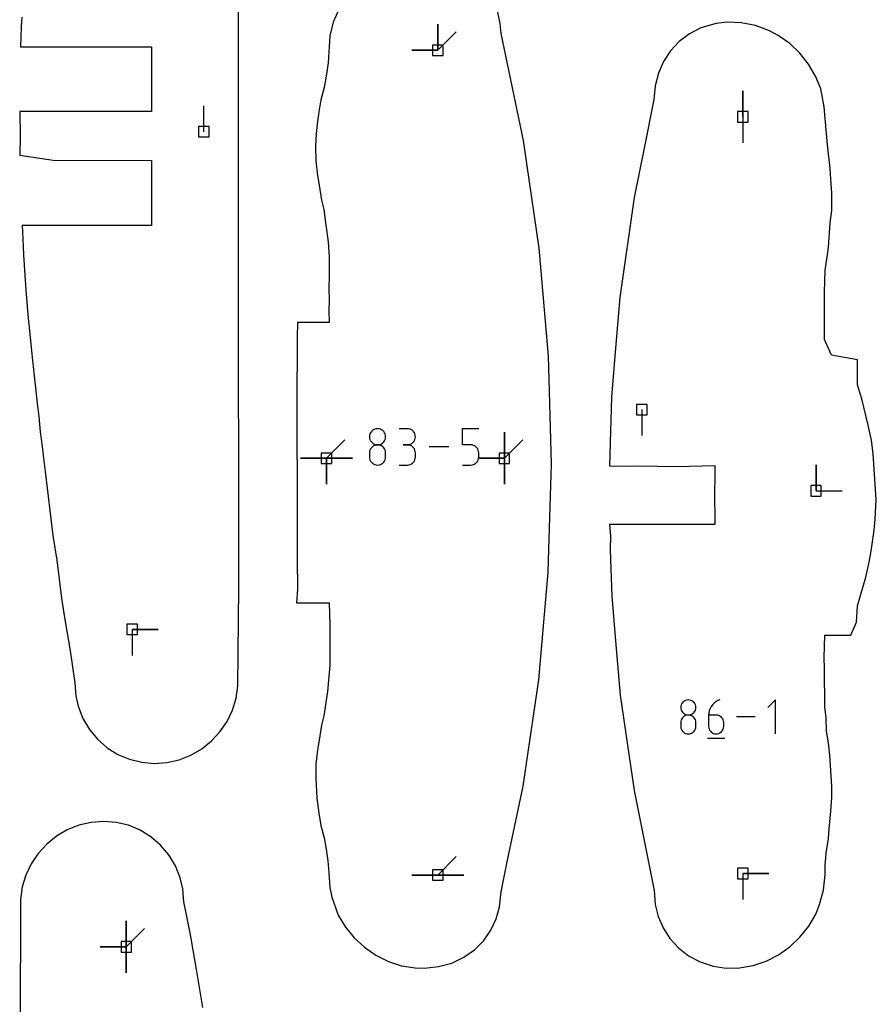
# Model space of a CAD drawing. Extents: x 0 to 600, y 0 to 900.
# Tile 47 of 55: x 515 to 562, y 701 to 755. Entities that reach past the tile are written whole.
import ezdxf

# ---------------------------------------------------------------- set-up
doc = ezdxf.new("R2010")
doc.units = 0

msp = doc.modelspace()

# ---------------------------------------------------------------- linework, layer by layer
at = {"layer": 'annotation', "color": 1}
for p, q in [((538.081912, 753.501424), (538.081912, 754.930174)), ((538.081912, 753.501424), (538.081912, 754.930174)), ((538.081912, 754.930174), (538.081912, 753.501424)), ((538.081912, 753.501424), (538.081912, 754.930174)), ((538.081912, 754.930174), (538.081912, 753.501424)), ((538.081912, 753.501424), (539.092191, 754.511703)), ((538.081912, 753.501424), (536.653162, 753.501424)), ((538.081912, 753.501424), (536.653162, 753.501424)), ((536.653162, 753.501424), (538.081912, 753.501424)), ((554.844951, 749.844503), (554.844951, 751.273253)), ((554.844951, 749.844503), (554.844951, 751.273253)), ((554.844951, 751.273253), (554.844951, 749.844503)), ((525.223903, 749.025661), (525.223903, 750.454411)), ((554.844951, 749.844503), (554.844951, 748.415753)), ((549.295179, 733.761824), (549.295179, 732.333074)), ((534.334995, 732.349697), (534.327831, 732.270197)), ((534.355646, 732.424602), (534.334995, 732.349697)), ((534.388521, 732.493642), (534.355646, 732.424602)), ((534.43236, 732.555545), (534.388521, 732.493642)), ((534.485899, 732.609042), (534.43236, 732.555545)), ((534.547876, 732.652862), (534.485899, 732.609042)), ((534.61703, 732.685735), (534.547876, 732.652862)), ((534.692098, 732.70639), (534.61703, 732.685735)), ((534.771818, 732.713557), (534.692098, 732.70639)), ((534.851538, 732.70639), (534.771818, 732.713557)), ((534.771818, 732.713557), (534.771818, 732.713557)), ((534.926606, 732.685735), (534.851538, 732.70639)), ((534.99576, 732.652862), (534.926606, 732.685735)), ((535.057737, 732.609042), (534.99576, 732.652862)), ((535.111276, 732.555545), (535.057737, 732.609042)), ((535.155115, 732.493642), (535.111276, 732.555545)), ((535.18799, 732.424602), (535.155115, 732.493642)), ((535.208641, 732.349697), (535.18799, 732.424602)), ((535.215805, 732.270197), (535.208641, 732.349697)), ((536.409563, 732.713683), (535.965575, 732.713683)), ((536.489415, 732.706515), (536.409563, 732.713683)), ((536.564553, 732.68586), (536.489415, 732.706515)), ((536.633727, 732.652987), (536.564553, 732.68586)), ((536.695688, 732.609167), (536.633727, 732.652987)), ((536.749186, 732.55567), (536.695688, 732.609167)), ((536.792971, 732.493767), (536.749186, 732.55567)), ((536.825793, 732.424728), (536.792971, 732.493767)), ((536.846402, 732.349823), (536.825793, 732.424728)), ((536.85355, 732.270322), (536.846402, 732.349823)), ((539.446319, 731.825645), (539.446319, 732.716002)), ((539.446319, 732.716002), (540.334294, 732.716002)), ((541.744728, 731.086646), (541.744728, 732.515396)), ((541.744728, 731.086646), (541.744728, 732.515396)), ((541.744728, 732.515396), (541.744728, 731.086646)), ((541.744728, 731.086646), (541.744728, 732.515396)), ((541.744728, 732.515396), (541.744728, 731.086646)), ((541.744728, 731.086646), (541.744728, 732.515396)), ((541.744728, 732.515396), (541.744728, 731.086646)), ((531.965399, 731.086646), (532.975677, 732.096924)), ((534.327831, 732.270197), (534.327831, 732.270197)), ((534.327831, 732.270197), (534.334999, 732.190323)), ((534.334999, 732.190323), (534.35566, 732.115127)), ((534.35566, 732.115127), (534.388549, 732.045869)), ((534.388549, 732.045869), (534.432401, 731.98381)), ((534.432401, 731.98381), (534.48595, 731.930208)), ((534.48595, 731.930208), (534.547932, 731.886324)), ((534.61703, 731.797747), (534.547876, 731.764845)), ((534.547932, 731.886324), (534.61708, 731.853419)), ((534.692098, 731.818413), (534.61703, 731.797747)), ((534.61708, 731.853419), (534.692131, 731.832751)), ((534.771818, 731.825582), (534.692098, 731.818413)), ((534.692131, 731.832751), (534.771818, 731.825582)), ((534.771818, 731.825582), (534.851505, 731.832751)), ((534.851538, 731.818417), (534.771818, 731.825582)), ((534.771818, 731.825582), (534.771818, 731.825582)), ((534.771818, 731.825582), (534.771818, 731.825582)), ((534.851505, 731.832751), (534.926556, 731.853419)), ((534.926606, 731.797762), (534.851538, 731.818417)), ((534.926556, 731.853419), (534.995704, 731.886324)), ((534.99576, 731.764873), (534.926606, 731.797762)), ((534.995704, 731.886324), (535.057686, 731.930208)), ((535.057686, 731.930208), (535.111235, 731.98381)), ((535.111235, 731.98381), (535.155087, 732.045869)), ((535.155087, 732.045869), (535.187976, 732.115127)), ((535.187976, 732.115127), (535.208637, 732.190323)), ((535.208637, 732.190323), (535.215805, 732.270197)), ((535.215805, 732.270197), (535.215805, 732.270197)), ((536.409563, 731.825708), (536.187255, 731.825708)), ((536.187255, 731.825708), (536.409563, 731.825708)), ((536.409563, 731.825708), (536.489415, 731.832877)), ((536.489415, 731.81854), (536.409563, 731.825708)), ((536.409563, 731.825708), (536.409563, 731.825708)), ((536.489415, 731.832877), (536.564553, 731.853544)), ((536.564553, 731.797885), (536.489415, 731.81854)), ((536.564553, 731.853544), (536.633727, 731.88645)), ((536.633727, 731.765012), (536.564553, 731.797885)), ((536.633727, 731.88645), (536.695688, 731.930333)), ((536.695688, 731.930333), (536.749186, 731.983935)), ((536.749186, 731.983935), (536.792971, 732.045995)), ((536.792971, 732.045995), (536.825793, 732.115253)), ((536.825793, 732.115253), (536.846402, 732.190448)), ((536.846402, 732.190448), (536.85355, 732.270322)), ((536.85355, 732.270322), (536.85355, 732.270322)), ((539.890307, 731.825645), (539.446319, 731.825645)), ((539.970027, 731.818519), (539.890307, 731.825645)), ((540.045095, 731.797967), (539.970027, 731.818519)), ((540.114248, 731.765228), (540.045095, 731.797967)), ((541.744728, 731.086646), (542.755006, 732.096924)), ((534.334995, 731.46093), (534.327831, 731.381093)), ((534.327831, 731.381093), (534.327831, 731.159915)), ((534.355646, 731.536096), (534.334995, 731.46093)), ((534.388521, 731.605332), (534.355646, 731.536096)), ((534.43236, 731.667376), (534.388521, 731.605332)), ((534.485899, 731.720968), (534.43236, 731.667376)), ((534.547876, 731.764845), (534.485899, 731.720968)), ((535.057737, 731.721009), (534.99576, 731.764873)), ((535.111276, 731.667428), (535.057737, 731.721009)), ((535.155115, 731.605388), (535.111276, 731.667428)), ((535.18799, 731.536147), (535.155115, 731.605388)), ((535.208641, 731.460963), (535.18799, 731.536147)), ((535.215805, 731.381093), (535.208641, 731.460963)), ((535.215805, 731.159915), (535.215805, 731.381093)), ((535.215805, 731.381093), (535.215805, 731.381093)), ((536.695688, 731.721192), (536.633727, 731.765012)), ((536.749186, 731.667695), (536.695688, 731.721192)), ((536.792971, 731.605792), (536.749186, 731.667695)), ((536.825793, 731.536753), (536.792971, 731.605792)), ((536.846402, 731.461848), (536.825793, 731.536753)), ((536.85355, 731.382347), (536.846402, 731.461848)), ((536.85355, 731.16004), (536.85355, 731.382347)), ((536.85355, 731.382347), (536.85355, 731.382347)), ((538.696738, 731.716309), (537.603508, 731.716309)), ((540.176226, 731.721542), (540.114248, 731.765228)), ((540.229765, 731.668149), (540.176226, 731.721542)), ((540.273603, 731.606287), (540.229765, 731.668149)), ((540.306479, 731.537196), (540.273603, 731.606287)), ((540.32713, 731.462115), (540.306479, 731.537196)), ((540.334294, 731.382284), (540.32713, 731.462115)), ((540.334294, 731.161106), (540.334294, 731.382284)), ((540.334294, 731.382284), (540.334294, 731.382284)), ((531.965399, 731.086646), (530.536649, 731.086646)), ((531.965399, 731.086646), (530.536649, 731.086646)), ((530.536649, 731.086646), (531.965399, 731.086646)), ((531.965399, 731.086646), (531.965398, 729.657896)), ((531.965399, 731.086646), (531.965398, 729.657896)), ((531.965398, 729.657896), (531.965399, 731.086646)), ((531.965399, 731.086646), (531.965398, 729.657896)), ((531.965398, 729.657896), (531.965399, 731.086646)), ((531.965399, 731.086646), (533.394148, 731.086646)), ((531.965399, 731.086646), (533.394148, 731.086646)), ((533.394148, 731.086646), (531.965399, 731.086646)), ((531.965399, 731.086646), (533.394148, 731.086646)), ((533.394148, 731.086646), (531.965399, 731.086646)), ((531.965399, 731.086646), (533.394148, 731.086646)), ((533.394148, 731.086646), (531.965399, 731.086646)), ((534.327831, 731.159915), (534.327831, 731.159915)), ((534.327831, 731.159915), (534.334999, 731.080084)), ((534.334999, 731.080084), (534.35566, 731.005003)), ((534.35566, 731.005003), (534.388549, 730.935912)), ((534.388549, 730.935912), (534.432401, 730.87405)), ((534.432401, 730.87405), (534.48595, 730.820657)), ((534.48595, 730.820657), (534.547932, 730.776971)), ((534.547932, 730.776971), (534.61708, 730.744232)), ((534.61708, 730.744232), (534.692131, 730.72368)), ((534.692131, 730.72368), (534.771818, 730.716554)), ((534.771818, 730.716554), (534.851505, 730.72368)), ((534.771818, 730.716554), (534.771818, 730.716554)), ((534.851505, 730.72368), (534.926556, 730.744232)), ((534.926556, 730.744232), (534.995704, 730.776971)), ((534.995704, 730.776971), (535.057686, 730.820657)), ((535.057686, 730.820657), (535.111235, 730.87405)), ((535.111235, 730.87405), (535.155087, 730.935912)), ((535.155087, 730.935912), (535.187976, 731.005003)), ((535.187976, 731.005003), (535.208637, 731.080084)), ((535.208637, 731.080084), (535.215805, 731.159915)), ((535.965575, 730.716679), (536.409563, 730.716679)), ((536.409563, 730.716679), (536.489415, 730.723843)), ((536.409563, 730.716679), (536.409563, 730.716679)), ((536.489415, 730.723843), (536.564553, 730.744488)), ((536.564553, 730.744488), (536.633727, 730.777347)), ((536.633727, 730.777347), (536.695688, 730.821154)), ((536.695688, 730.821154), (536.749186, 730.87464)), ((536.749186, 730.87464), (536.792971, 730.936539)), ((536.792971, 730.936539), (536.825793, 731.005584)), ((536.825793, 731.005584), (536.846402, 731.080506)), ((536.846402, 731.080506), (536.85355, 731.16004)), ((539.446319, 730.716617), (539.890307, 730.716617)), ((539.890307, 730.716617), (539.969994, 730.723781)), ((539.890307, 730.716617), (539.890307, 730.716617)), ((539.969994, 730.723781), (540.045044, 730.744437)), ((540.045044, 730.744437), (540.114193, 730.777326)), ((540.114193, 730.777326), (540.176174, 730.82119)), ((540.176174, 730.82119), (540.229723, 730.874771)), ((540.229723, 730.874771), (540.273575, 730.936811)), ((540.273575, 730.936811), (540.306464, 731.006052)), ((540.306464, 731.006052), (540.327126, 731.081236)), ((541.744728, 731.086646), (540.315978, 731.086646)), ((541.744728, 731.086646), (540.315978, 731.086646)), ((540.315978, 731.086646), (541.744728, 731.086646)), ((540.327126, 731.081236), (540.334294, 731.161106)), ((541.744728, 731.086646), (541.744727, 729.657896)), ((541.744728, 731.086646), (541.744727, 729.657896)), ((541.744727, 729.657896), (541.744728, 731.086646)), ((541.744728, 731.086646), (541.744727, 729.657896)), ((541.744727, 729.657896), (541.744728, 731.086646)), ((558.869447, 729.299388), (558.869447, 730.728138)), ((558.869447, 729.299388), (558.869447, 730.728138)), ((558.869447, 730.728138), (558.869447, 729.299388)), ((558.869447, 729.299388), (560.298197, 729.299388)), ((521.286653, 721.689942), (522.715403, 721.689942)), ((521.286653, 721.689942), (522.715403, 721.689942)), ((522.715403, 721.689942), (521.286653, 721.689942)), ((521.286653, 721.689942), (521.286653, 720.261192)), ((551.636224, 717.758519), (551.578236, 717.71752)), ((551.700927, 717.789276), (551.636224, 717.758519)), ((551.771162, 717.808602), (551.700927, 717.789276)), ((551.845751, 717.815308), (551.771162, 717.808602)), ((551.920339, 717.808602), (551.845751, 717.815308)), ((551.845751, 717.815308), (551.845751, 717.815308)), ((551.990575, 717.789276), (551.920339, 717.808602)), ((552.055278, 717.758519), (551.990575, 717.789276)), ((552.113266, 717.71752), (552.055278, 717.758519)), ((553.467654, 717.772976), (553.358452, 717.712857)), ((553.586658, 717.817595), (553.467654, 717.772976)), ((553.586658, 717.817595), (553.586658, 717.817595)), ((556.63529, 717.817595), (556.219413, 717.401601)), ((556.63529, 715.94691), (556.63529, 717.817595)), ((551.437046, 717.474869), (551.430343, 717.400486)), ((551.430343, 717.400486), (551.430343, 717.400486)), ((551.430343, 717.400486), (551.43705, 717.325754)), ((551.456368, 717.544953), (551.437046, 717.474869)), ((551.43705, 717.325754), (551.456381, 717.255399)), ((551.487127, 717.609548), (551.456368, 717.544953)), ((551.456381, 717.255399), (551.487153, 717.190599)), ((551.528144, 717.667467), (551.487127, 717.609548)), ((551.487153, 717.190599), (551.528182, 717.132534)), ((551.578236, 717.71752), (551.528144, 717.667467)), ((552.163358, 717.667467), (552.113266, 717.71752)), ((552.16332, 717.132534), (552.204349, 717.190599)), ((552.204375, 717.609548), (552.163358, 717.667467)), ((552.204349, 717.190599), (552.235121, 717.255399)), ((552.235134, 717.544953), (552.204375, 717.609548)), ((552.235121, 717.255399), (552.254452, 717.325754)), ((552.254456, 717.474869), (552.235134, 717.544953)), ((552.254452, 717.325754), (552.261159, 717.400486)), ((552.261159, 717.400486), (552.254456, 717.474869)), ((552.261159, 717.400486), (552.261159, 717.400486)), ((552.998712, 717.232481), (552.971864, 717.110994)), ((553.042087, 717.347506), (552.998712, 717.232481)), ((553.10087, 717.454562), (553.042087, 717.347506)), ((553.173939, 717.552144), (553.10087, 717.454562)), ((553.260173, 717.638744), (553.173939, 717.552144)), ((553.358452, 717.712857), (553.260173, 717.638744)), ((551.456368, 716.71364), (551.437046, 716.643312)), ((551.487127, 716.778419), (551.456368, 716.71364)), ((551.528144, 716.83647), (551.487127, 716.778419)), ((551.578236, 716.886611), (551.528144, 716.83647)), ((551.528182, 717.132534), (551.578285, 717.082383)), ((551.636224, 716.927664), (551.578236, 716.886611)), ((551.578285, 717.082383), (551.636276, 717.041324)), ((551.700927, 716.958448), (551.636224, 716.927664)), ((551.636276, 717.041324), (551.700974, 717.010536)), ((551.771162, 716.977784), (551.700927, 716.958448)), ((551.700974, 717.010536), (551.771193, 716.991199)), ((551.845751, 716.984492), (551.771162, 716.977784)), ((551.771193, 716.991199), (551.845751, 716.984492)), ((551.845751, 716.984492), (551.920309, 716.991199)), ((551.920339, 716.977788), (551.845751, 716.984492)), ((551.845751, 716.984492), (551.845751, 716.984492)), ((551.845751, 716.984492), (551.845751, 716.984492)), ((551.920309, 716.991199), (551.990528, 717.010536)), ((551.990575, 716.958462), (551.920339, 716.977788)), ((551.990528, 717.010536), (552.055225, 717.041324)), ((552.055278, 716.92769), (551.990575, 716.958462)), ((552.055225, 717.041324), (552.113217, 717.082383)), ((552.113266, 716.88665), (552.055278, 716.92769)), ((552.113217, 717.082383), (552.16332, 717.132534)), ((552.163358, 716.836518), (552.113266, 716.88665)), ((552.204375, 716.778471), (552.163358, 716.836518)), ((552.235134, 716.713687), (552.204375, 716.778471)), ((552.254456, 716.643343), (552.235134, 716.713687)), ((552.971864, 717.110994), (552.962666, 716.98455)), ((552.962666, 716.98455), (552.962666, 716.362788)), ((553.378074, 716.98455), (552.962666, 716.98455)), ((553.452786, 716.977883), (553.378074, 716.98455)), ((553.523087, 716.958654), (553.452786, 716.977883)), ((553.587809, 716.928023), (553.523087, 716.958654)), ((553.645782, 716.887149), (553.587809, 716.928023)), ((553.695836, 716.837192), (553.645782, 716.887149)), ((553.736802, 716.779312), (553.695836, 716.837192)), ((553.767511, 716.714669), (553.736802, 716.779312)), ((553.786794, 716.644421), (553.767511, 716.714669)), ((553.793482, 716.569729), (553.786794, 716.644421)), ((555.518023, 716.882253), (554.495165, 716.882253)), ((551.437046, 716.643312), (551.430343, 716.568614)), ((551.430343, 716.568614), (551.430343, 716.361673)), ((551.430343, 716.361673), (551.430343, 716.361673)), ((551.430343, 716.361673), (551.43705, 716.286981)), ((551.43705, 716.286981), (551.456381, 716.216733)), ((551.456381, 716.216733), (551.487153, 716.15209)), ((551.487153, 716.15209), (551.528182, 716.09421)), ((552.16332, 716.09421), (552.204349, 716.15209)), ((552.204349, 716.15209), (552.235121, 716.216733)), ((552.235121, 716.216733), (552.254452, 716.286981)), ((552.254452, 716.286981), (552.261159, 716.361673)), ((552.261159, 716.568614), (552.254456, 716.643343)), ((552.261159, 716.361673), (552.261159, 716.568614)), ((552.261159, 716.568614), (552.261159, 716.568614)), ((552.962666, 716.362788), (552.962666, 716.362788)), ((552.962666, 716.362788), (552.969373, 716.288059)), ((552.969373, 716.288059), (552.988704, 716.217715)), ((552.988704, 716.217715), (553.019476, 716.152931)), ((553.019476, 716.152931), (553.060505, 716.094884)), ((553.695836, 716.094884), (553.736802, 716.152931)), ((553.736802, 716.152931), (553.767511, 716.217715)), ((553.767511, 716.217715), (553.786794, 716.288059)), ((553.786794, 716.288059), (553.793482, 716.362788)), ((553.793482, 716.362788), (553.793482, 716.569729)), ((553.793482, 716.569729), (553.793482, 716.569729)), ((551.528182, 716.09421), (551.578285, 716.044253)), ((551.578285, 716.044253), (551.636276, 716.003379)), ((551.636276, 716.003379), (551.700974, 715.972748)), ((551.700974, 715.972748), (551.771193, 715.953519)), ((551.771193, 715.953519), (551.845751, 715.946852)), ((551.845751, 715.946852), (551.920309, 715.953519)), ((551.845751, 715.946852), (551.845751, 715.946852)), ((551.920309, 715.953519), (551.990528, 715.972748)), ((551.990528, 715.972748), (552.055225, 716.003379)), ((552.055225, 716.003379), (552.113217, 716.044253)), ((552.113217, 716.044253), (552.16332, 716.09421)), ((552.910637, 715.713075), (553.84598, 715.713075)), ((553.060505, 716.094884), (553.110607, 716.044752)), ((553.110607, 716.044752), (553.168599, 716.003712)), ((553.168599, 716.003712), (553.233297, 715.97294)), ((553.233297, 715.97294), (553.303516, 715.953614)), ((553.303516, 715.953614), (553.378074, 715.94691)), ((553.378074, 715.94691), (553.452786, 715.953614)), ((553.378074, 715.94691), (553.378074, 715.94691)), ((553.452786, 715.953614), (553.523087, 715.97294)), ((553.523087, 715.97294), (553.587809, 716.003712)), ((553.587809, 716.003712), (553.645782, 716.044752)), ((553.645782, 716.044752), (553.695836, 716.094884)), ((538.081912, 708.195643), (539.092191, 709.205922)), ((538.081912, 708.195643), (536.653162, 708.195643)), ((538.081912, 708.195643), (536.653162, 708.195643)), ((536.653162, 708.195643), (538.081912, 708.195643)), ((538.081912, 708.195643), (539.510662, 708.195643)), ((538.081912, 708.195643), (539.510662, 708.195643)), ((539.510662, 708.195643), (538.081912, 708.195643)), ((538.081912, 708.195643), (539.510662, 708.195643)), ((539.510662, 708.195643), (538.081912, 708.195643)), ((554.844951, 708.277881), (556.273701, 708.277881)), ((554.844951, 708.277881), (556.273701, 708.277881)), ((556.273701, 708.277881), (554.844951, 708.277881)), ((554.844951, 708.277881), (554.844951, 706.849131)), ((520.9635, 704.251801), (520.9635, 705.680551)), ((520.9635, 704.251801), (520.9635, 705.680551)), ((520.9635, 705.680551), (520.9635, 704.251801)), ((520.9635, 704.251801), (520.9635, 705.680551)), ((520.9635, 705.680551), (520.9635, 704.251801)), ((520.9635, 704.251801), (520.9635, 705.680551)), ((520.9635, 705.680551), (520.9635, 704.251801)), ((520.9635, 704.251801), (521.973779, 705.262079)), ((520.9635, 704.251801), (519.53475, 704.251801)), ((520.9635, 704.251801), (519.53475, 704.251801)), ((519.53475, 704.251801), (520.9635, 704.251801)), ((520.9635, 704.251801), (520.9635, 702.823051)), ((520.9635, 704.251801), (520.9635, 702.823051)), ((520.9635, 702.823051), (520.9635, 704.251801)), ((520.9635, 704.251801), (520.9635, 702.823051)), ((520.9635, 702.823051), (520.9635, 704.251801))]:
    msp.add_line(p, q, dxfattribs=at)
at = {"layer": 'boundary', "color": 5}
for p, q in [((527.125589, 750.067564), (527.126752, 763.757698)), ((532.65705, 755.782953), (532.337921, 755.038493)), ((541.515661, 754.964291), (541.327168, 755.828094)), ((515.219304, 755.319445), (515.191847, 754.793934)), ((515.191847, 754.793934), (515.151236, 753.689248)), ((532.337921, 755.038493), (532.156901, 754.297417)), ((541.560583, 754.42073), (541.515661, 754.964291)), ((552.542507, 754.724312), (551.913462, 754.402671)), ((553.386048, 754.962959), (552.542507, 754.724312)), ((553.970738, 755.039857), (553.386048, 754.962959)), ((554.750976, 755.011637), (553.970738, 755.039857)), ((555.535663, 754.852262), (554.750976, 755.011637)), ((556.303393, 754.562237), (555.535663, 754.852262)), ((556.792984, 754.312752), (556.303393, 754.562237)), ((532.156901, 754.297417), (532.113361, 753.681225)), ((541.906833, 752.764056), (541.560583, 754.42073)), ((551.352448, 753.982477), (550.873305, 753.473912)), ((551.913462, 754.402671), (551.352448, 753.982477)), ((557.420399, 753.870443), (556.792984, 754.312752)), ((515.151236, 753.689248), (519.000528, 753.690127)), ((519.000528, 753.690127), (519.895571, 753.693344)), ((519.895571, 753.693344), (520.57148, 753.694059)), ((520.57148, 753.694059), (522.348914, 753.694436)), ((522.348914, 753.694436), (522.349099, 752.932938)), ((532.113361, 753.681225), (532.056907, 752.806573)), ((550.873305, 753.473912), (550.4879, 752.889431)), ((557.980283, 753.341921), (557.420399, 753.870443)), ((522.349099, 752.932938), (522.349509, 750.127846)), ((550.4879, 752.889431), (550.205796, 752.243358)), ((558.458921, 752.740115), (557.980283, 753.341921)), ((532.056907, 752.806573), (531.972223, 752.183264)), ((542.794966, 748.53607), (541.906833, 752.764056)), ((558.844546, 752.079717), (558.458921, 752.740115)), ((531.972223, 752.183264), (531.830775, 751.458854)), ((550.205796, 752.243358), (550.034023, 751.551214)), ((559.127643, 751.376929), (558.844546, 752.079717)), ((531.830775, 751.458854), (531.658258, 750.784528)), ((550.034023, 751.551214), (549.951219, 750.786599)), ((559.320959, 750.400783), (559.127643, 751.376929)), ((531.658258, 750.784528), (531.550579, 750.109175)), ((549.951219, 750.786599), (549.437783, 748.207144)), ((559.374463, 749.754279), (559.320959, 750.400783)), ((516.919285, 750.129146), (515.106133, 750.128523)), ((515.106133, 750.128523), (515.125882, 748.783379)), ((522.349509, 750.127846), (516.919285, 750.129146)), ((527.125639, 749.046116), (527.125589, 750.067564)), ((531.550579, 750.109175), (531.452637, 749.43648)), ((559.493062, 748.307533), (559.374463, 749.754279)), ((531.452637, 749.43648), (531.40357, 748.915884)), ((515.125882, 748.783379), (515.122072, 747.729967)), ((527.126334, 734.686701), (527.125639, 749.046116)), ((531.40357, 748.915884), (531.366981, 748.239217)), ((531.366981, 748.239217), (531.383533, 747.421616)), ((542.977254, 747.283161), (542.794966, 748.53607)), ((549.437783, 748.207144), (548.87959, 745.412241)), ((559.635914, 747.000365), (559.493062, 748.307533)), ((515.122072, 747.729967), (516.945547, 747.463743)), ((516.945547, 747.463743), (522.349427, 747.446695)), ((522.349427, 747.446695), (522.349422, 744.619864)), ((531.383533, 747.421616), (531.472473, 746.62597)), ((543.660897, 742.632007), (542.977254, 747.283161)), ((559.680304, 746.416888), (559.635914, 747.000365)), ((531.472473, 746.62597), (531.565963, 746.087392)), ((559.726749, 745.677615), (559.680304, 746.416888)), ((531.565963, 746.087392), (531.697634, 745.263214)), ((548.87959, 745.412241), (548.080189, 739.919629)), ((559.72592, 744.699218), (559.726749, 745.677615)), ((531.697634, 745.263214), (531.821559, 744.755057)), ((522.349422, 744.619864), (522.349416, 743.879728)), ((531.821559, 744.755057), (531.924694, 743.900975)), ((559.649138, 744.019365), (559.72592, 744.699218)), ((519.203441, 743.879155), (515.241828, 743.878403)), ((515.241828, 743.878403), (515.280161, 743.138367)), ((519.978646, 743.881347), (519.203441, 743.879155)), ((520.610835, 743.88047), (519.978646, 743.881347)), ((522.349416, 743.879728), (520.610835, 743.88047)), ((531.924694, 743.900975), (532.051368, 742.98307)), ((559.553571, 742.671836), (559.649138, 744.019365)), ((515.280161, 743.138367), (515.31521, 742.269167)), ((532.051368, 742.98307), (532.106631, 742.161813)), ((543.768784, 741.372771), (543.660897, 742.632007)), ((559.450912, 742.027392), (559.553571, 742.671836)), ((515.31521, 742.269167), (515.389235, 741.152176)), ((532.106631, 742.161813), (532.108162, 741.118962)), ((559.375597, 741.411621), (559.450912, 742.027392)), ((515.389235, 741.152176), (515.442409, 740.338672)), ((532.108162, 741.118962), (532.10128, 740.388965)), ((544.173396, 736.698204), (543.768784, 741.372771)), ((559.330135, 740.20444), (559.375597, 741.411621)), ((515.442409, 740.338672), (515.561377, 738.971036)), ((532.10128, 740.388965), (532.114875, 739.763836)), ((548.080189, 739.919629), (547.820329, 736.91729)), ((559.330122, 738.579244), (559.330135, 740.20444)), ((532.114875, 739.763836), (532.09931, 739.196021)), ((515.561377, 738.971036), (515.745688, 737.196837)), ((532.09931, 739.196021), (532.109761, 738.542719)), ((530.371692, 738.541946), (530.355408, 737.7422)), ((532.109761, 738.542719), (530.371692, 738.541946)), ((559.332573, 737.61801), (559.330122, 738.579244)), ((530.355408, 737.7422), (530.347817, 736.853705)), ((515.745688, 737.196837), (515.798887, 736.620714)), ((559.707974, 736.755021), (559.332573, 737.61801)), ((530.347817, 736.853705), (530.345379, 736.302143)), ((544.207714, 735.436891), (544.173396, 736.698204)), ((547.820329, 736.91729), (547.626628, 734.453224)), ((561.138649, 736.494014), (559.707974, 736.755021)), ((515.798887, 736.620714), (515.951796, 735.124813)), ((530.345379, 736.302143), (530.34295, 735.400177)), ((561.140311, 735.873487), (561.138649, 736.494014)), ((561.145228, 735.128305), (561.140311, 735.873487)), ((515.951796, 735.124813), (516.089291, 733.942796)), ((530.34295, 735.400177), (530.355819, 726.630697)), ((544.336362, 730.755456), (544.207714, 735.436891)), ((561.385463, 734.353719), (561.145228, 735.128305)), ((527.12746, 733.895483), (527.126334, 734.686701)), ((547.626628, 734.453224), (547.546816, 731.96254)), ((561.732218, 732.897826), (561.385463, 734.353719)), ((516.089291, 733.942796), (516.155473, 733.380274)), ((527.142247, 732.625971), (527.12746, 733.895483)), ((516.155473, 733.380274), (516.238333, 732.548819)), ((561.914899, 732.08311), (561.732218, 732.897826)), ((516.238333, 732.548819), (516.337856, 731.732083)), ((527.141699, 723.964607), (527.142247, 732.625971)), ((547.546816, 731.96254), (547.526886, 731.279056)), ((562.008206, 731.331341), (561.914899, 732.08311)), ((516.337856, 731.732083), (516.430953, 730.948928)), ((547.526886, 731.279056), (547.511362, 730.677507)), ((562.17854, 728.821737), (562.008206, 731.331341)), ((516.430953, 730.948928), (516.499525, 730.356006)), ((544.192217, 726.083197), (544.336362, 730.755456)), ((516.499525, 730.356006), (516.936575, 726.851988)), ((547.511362, 730.677507), (548.478334, 730.659073)), ((548.478334, 730.659073), (549.121607, 730.674603)), ((549.121607, 730.674603), (551.180659, 730.640925)), ((551.180659, 730.640925), (553.305032, 730.68294)), ((553.305032, 730.68294), (553.296797, 729.917286)), ((553.296797, 729.917286), (553.293058, 729.376282)), ((553.293058, 729.376282), (553.294532, 728.701637)), ((553.294532, 728.701637), (553.300558, 728.103588)), ((562.121048, 727.735621), (562.17854, 728.821737)), ((553.300558, 728.103588), (553.309487, 727.446595)), ((562.065589, 727.129976), (562.121048, 727.735621)), ((549.90801, 727.446494), (547.514995, 727.448402)), ((547.514995, 727.448402), (547.57778, 726.804086)), ((553.309487, 727.446595), (549.90801, 727.446494)), ((561.903762, 725.978563), (562.065589, 727.129976)), ((516.936575, 726.851988), (517.031275, 726.172824)), ((530.355819, 726.630697), (530.357189, 725.726898)), ((547.57778, 726.804086), (547.556825, 726.060861)), ((517.031275, 726.172824), (517.139414, 725.496886)), ((544.15376, 724.824179), (544.192217, 726.083197)), ((547.556825, 726.060861), (547.644031, 723.514556)), ((561.780117, 725.379149), (561.903762, 725.978563)), ((517.139414, 725.496886), (517.404931, 723.400794)), ((530.357189, 725.726898), (530.360116, 725.057257)), ((561.601641, 724.564093), (561.780117, 725.379149)), ((530.360116, 725.057257), (530.364598, 724.413773)), ((543.739921, 720.17746), (544.15376, 724.824179)), ((530.364598, 724.413773), (530.370138, 723.878569)), ((561.31527, 723.541769), (561.601641, 724.564093)), ((527.102295, 718.585987), (527.141699, 723.964607)), ((530.370138, 723.878569), (530.326264, 723.154605)), ((517.404931, 723.400794), (517.550018, 722.449316)), ((530.326264, 723.154605), (531.269796, 723.154938)), ((531.269796, 723.154938), (532.110893, 723.155196)), ((532.110893, 723.155196), (532.15701, 721.934899)), ((547.644031, 723.514556), (547.842223, 721.063872)), ((561.139283, 722.985771), (561.31527, 723.541769)), ((561.08815, 722.079613), (561.139283, 722.985771)), ((517.550018, 722.449316), (517.875189, 720.516585)), ((560.770601, 721.367751), (561.08815, 722.079613)), ((532.15701, 721.934899), (532.157053, 721.300072)), ((532.157053, 721.300072), (532.157071, 720.603533)), ((547.842223, 721.063872), (548.108043, 718.079158)), ((559.31572, 720.147926), (559.346798, 721.367444)), ((559.346798, 721.367444), (560.770601, 721.367751)), ((517.875189, 720.516585), (518.144185, 718.752662)), ((532.157071, 720.603533), (532.157101, 719.707535)), ((543.629541, 718.925413), (543.739921, 720.17746)), ((559.329044, 719.53308), (559.31572, 720.147926)), ((532.157101, 719.707535), (532.102744, 719.107663)), ((559.35013, 717.43426), (559.329044, 719.53308)), ((532.102744, 719.107663), (532.02403, 718.278431)), ((542.949107, 714.320576), (543.629541, 718.925413)), ((518.144185, 718.752662), (518.183351, 718.042423)), ((527.000446, 717.907187), (527.102295, 718.585987)), ((532.02403, 718.278431), (531.822783, 716.944292)), ((518.183351, 718.042423), (518.320874, 717.463286)), ((526.797844, 717.251075), (527.000446, 717.907187)), ((548.108043, 718.079158), (548.875623, 712.830535)), ((518.320874, 717.463286), (518.577284, 716.799889)), ((526.499461, 716.632098), (526.797844, 717.251075)), ((559.423387, 716.821996), (559.35013, 717.43426)), ((518.577284, 716.799889), (518.934742, 716.190427)), ((531.822783, 716.944292), (531.698841, 716.435459)), ((559.450121, 716.097193), (559.423387, 716.821996)), ((518.934742, 716.190427), (519.382848, 715.649574)), ((526.112091, 716.063732), (526.499461, 716.632098)), ((531.698841, 716.435459), (531.567646, 715.611788)), ((519.382848, 715.649574), (519.90919, 715.189841)), ((525.6445, 715.558743), (526.112091, 716.063732)), ((531.567646, 715.611788), (531.473873, 715.071903)), ((559.552589, 715.452003), (559.450121, 716.097193)), ((519.90919, 715.189841), (520.499683, 714.821431)), ((524.510727, 714.782619), (525.106758, 715.128339)), ((525.106758, 715.128339), (525.6445, 715.558743)), ((531.473873, 715.071903), (531.385091, 714.277951)), ((559.627855, 714.77404), (559.552589, 715.452003)), ((520.499683, 714.821431), (521.139102, 714.551986)), ((521.139102, 714.551986), (521.811424, 714.386616)), ((523.196444, 714.376637), (523.869382, 714.529866)), ((523.869382, 714.529866), (524.510727, 714.782619)), ((559.735655, 713.071962), (559.627855, 714.77404)), ((521.811424, 714.386616), (522.504671, 714.327613)), ((522.504671, 714.327613), (523.196444, 714.376637)), ((531.385091, 714.277951), (531.386259, 713.520972)), ((542.767631, 713.079761), (542.949107, 714.320576)), ((531.386259, 713.520972), (531.433855, 712.420633)), ((541.899596, 708.912933), (542.767631, 713.079761)), ((559.725777, 712.449289), (559.735655, 713.071962)), ((531.433855, 712.420633), (531.550474, 711.590981)), ((548.875623, 712.830535), (549.965226, 707.347846)), ((559.679911, 711.709316), (559.725777, 712.449289)), ((531.550474, 711.590981), (531.657839, 710.916351)), ((559.582601, 710.740055), (559.679911, 711.709316)), ((518.362604, 710.931811), (517.72217, 710.675693)), ((519.034645, 711.088614), (518.362604, 710.931811)), ((519.722443, 711.141019), (519.034645, 711.088614)), ((520.409617, 711.087534), (519.722443, 711.141019)), ((521.083466, 710.927364), (520.409617, 711.087534)), ((521.725167, 710.662874), (521.083466, 710.927364)), ((531.657839, 710.916351), (531.83252, 710.243498)), ((559.547543, 710.198088), (559.582601, 710.740055)), ((517.127541, 710.326824), (516.59173, 709.893682)), ((517.72217, 710.675693), (517.127541, 710.326824)), ((522.318603, 710.299013), (521.725167, 710.662874)), ((522.848602, 709.843356), (522.318603, 710.299013)), ((531.83252, 710.243498), (531.949035, 709.616275)), ((559.418411, 709.3968), (559.547543, 710.198088)), ((516.59173, 709.893682), (516.126342, 709.386198)), ((523.300914, 709.305952), (522.848602, 709.843356)), ((531.949035, 709.616275), (532.041912, 708.965487)), ((516.126342, 709.386198), (515.741636, 708.815953)), ((523.663067, 708.699258), (523.300914, 709.305952)), ((559.374875, 708.726558), (559.418411, 709.3968)), ((515.741636, 708.815953), (515.446042, 708.195337)), ((523.924522, 708.037846), (523.663067, 708.699258)), ((532.041912, 708.965487), (532.094149, 708.324416)), ((541.56108, 707.27937), (541.899596, 708.912933)), ((559.361021, 708.215154), (559.374875, 708.726558)), ((515.446042, 708.195337), (515.246458, 707.538089)), ((524.069662, 707.430663), (523.924522, 708.037846)), ((532.094149, 708.324416), (532.148217, 707.514126)), ((559.273511, 707.35687), (559.361021, 708.215154)), ((515.246458, 707.538089), (515.147852, 706.857022)), ((532.148217, 707.514126), (532.258156, 706.973021)), ((524.131787, 706.729699), (524.069662, 707.430663)), ((532.258156, 706.973021), (532.612752, 705.989111)), ((541.47459, 706.451019), (541.56108, 707.27937)), ((549.965226, 707.347846), (550.03175, 706.587981)), ((559.059185, 706.574505), (559.273511, 707.35687)), ((515.147852, 706.857022), (515.124957, 699.815501)), ((524.253752, 706.107889), (524.131787, 706.729699)), ((541.291526, 705.788468), (541.47459, 706.451019)), ((550.03175, 706.587981), (550.033063, 706.576315)), ((550.033063, 706.576315), (550.194473, 705.921904)), ((558.847177, 706.047955), (559.059185, 706.574505)), ((524.504552, 704.822902), (524.253752, 706.107889)), ((532.612752, 705.989111), (533.000968, 705.337314)), ((550.194473, 705.921904), (550.461966, 705.290518)), ((558.462362, 705.387133), (558.847177, 706.047955)), ((533.000968, 705.337314), (533.094118, 705.222274)), ((541.000031, 705.16304), (541.291526, 705.788468)), ((550.461966, 705.290518), (550.832569, 704.708825)), ((557.984448, 704.784781), (558.462362, 705.387133)), ((524.816031, 702.997713), (524.504552, 704.822902)), ((533.094118, 705.222274), (533.483226, 704.743833)), ((540.603038, 704.591451), (541.000031, 705.16304)), ((557.425181, 704.25561), (557.984448, 704.784781)), ((533.483226, 704.743833), (534.047704, 704.223214)), ((534.047704, 704.223214), (534.680483, 703.788253)), ((540.106328, 704.090348), (540.603038, 704.591451)), ((550.832569, 704.708825), (551.301634, 704.1927)), ((556.798257, 703.812552), (557.425181, 704.25561)), ((534.680483, 703.788253), (535.366058, 703.449587)), ((538.85377, 703.362031), (539.519027, 703.675683)), ((539.519027, 703.675683), (540.106328, 704.090348)), ((551.301634, 704.1927), (551.861547, 703.757625)), ((551.861547, 703.757625), (552.501583, 703.418165)), ((556.119022, 703.466435), (556.798257, 703.812552)), ((535.366058, 703.449587), (536.08759, 703.215562)), ((536.08759, 703.215562), (536.830323, 703.091643)), ((537.35492, 703.084473), (538.126373, 703.161785)), ((538.126373, 703.161785), (538.85377, 703.362031)), ((552.501583, 703.418165), (553.207821, 703.187258)), ((553.207821, 703.187258), (553.93334, 703.082053)), ((554.66805, 703.09623), (555.404102, 703.225795)), ((555.404102, 703.225795), (556.119022, 703.466435)), ((525.171744, 700.913378), (524.816031, 702.997713)), ((536.830323, 703.091643), (537.35492, 703.084473)), ((553.93334, 703.082053), (554.66805, 703.09623))]:
    msp.add_line(p, q, dxfattribs=at)
at = {"layer": 'hole', "color": 5}
for p, q in [((538.367662, 753.787174), (537.796162, 753.787174)), ((537.796162, 753.787174), (537.796162, 753.215674)), ((538.367662, 753.215674), (538.367662, 753.787174)), ((537.796162, 753.215674), (538.367662, 753.215674)), ((555.130701, 750.130253), (554.559201, 750.130253)), ((554.559201, 750.130253), (554.559201, 749.558753)), ((555.130701, 749.558753), (555.130701, 750.130253)), ((525.509653, 749.311411), (524.938153, 749.311411)), ((524.938153, 749.311411), (524.938153, 748.739911)), ((525.509653, 748.739911), (525.509653, 749.311411)), ((554.559201, 749.558753), (555.130701, 749.558753)), ((524.938153, 748.739911), (525.509653, 748.739911)), ((549.580929, 734.047574), (549.009429, 734.047574)), ((549.009429, 734.047574), (549.009429, 733.476074)), ((549.580929, 733.476074), (549.580929, 734.047574)), ((549.009429, 733.476074), (549.580929, 733.476074)), ((532.251149, 731.372396), (531.679649, 731.372396)), ((531.679649, 731.372396), (531.679649, 730.800896)), ((532.251149, 730.800896), (532.251149, 731.372396)), ((542.030478, 731.372396), (541.458978, 731.372396)), ((541.458978, 731.372396), (541.458978, 730.800896)), ((542.030478, 730.800896), (542.030478, 731.372396)), ((531.679649, 730.800896), (532.251149, 730.800896)), ((541.458978, 730.800896), (542.030478, 730.800896)), ((559.155197, 729.585138), (558.583697, 729.585138)), ((558.583697, 729.585138), (558.583697, 729.013638)), ((559.155197, 729.013638), (559.155197, 729.585138)), ((558.583697, 729.013638), (559.155197, 729.013638)), ((521.572403, 721.975692), (521.000903, 721.975692)), ((521.000903, 721.975692), (521.000903, 721.404192)), ((521.572403, 721.404192), (521.572403, 721.975692)), ((521.000903, 721.404192), (521.572403, 721.404192)), ((555.130701, 708.563631), (554.559201, 708.563631)), ((554.559201, 708.563631), (554.559201, 707.992131)), ((555.130701, 707.992131), (555.130701, 708.563631)), ((538.367662, 708.481393), (537.796162, 708.481393)), ((537.796162, 708.481393), (537.796162, 707.909893)), ((538.367662, 707.909893), (538.367662, 708.481393)), ((554.559201, 707.992131), (555.130701, 707.992131)), ((537.796162, 707.909893), (538.367662, 707.909893)), ((521.24925, 704.537551), (520.67775, 704.537551)), ((520.67775, 704.537551), (520.67775, 703.966051)), ((521.24925, 703.966051), (521.24925, 704.537551)), ((520.67775, 703.966051), (521.24925, 703.966051))]:
    msp.add_line(p, q, dxfattribs=at)

doc.saveas('drawing.dxf')
